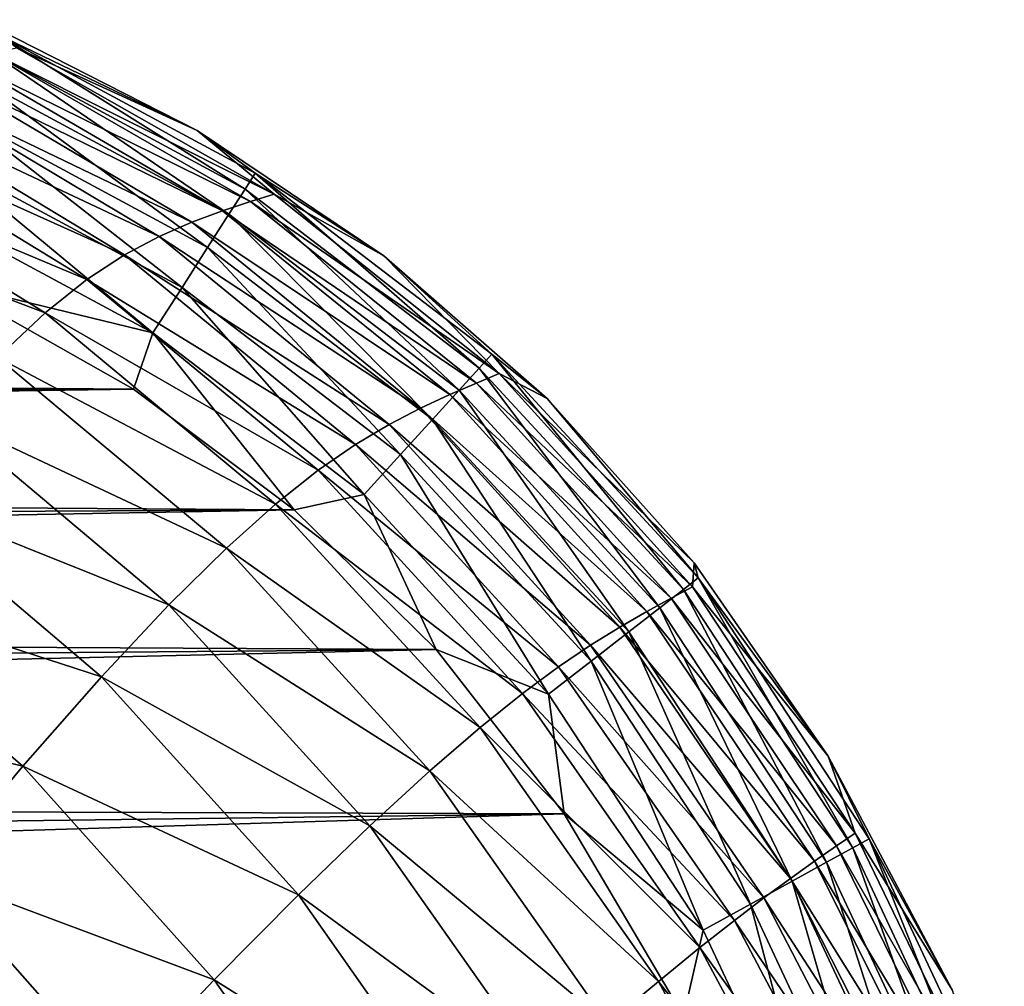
# Model space of a CAD drawing. Header units: metres. Extents: x -82 to 67, y -109 to 109.
# Tile 216 of 216: x -1.71 to 2.18, y 97.92 to 101.73. Entities that reach past the tile are written whole.
import ezdxf

# ---------------------------------------------------------------- set-up
doc = ezdxf.new("R2010")
doc.units = ezdxf.units.M
doc.layers.add('solid_21_382_010_XXX', color=7, linetype='CONTINUOUS')

msp = doc.modelspace()

# ---------------------------------------------------------------- linework, layer by layer
at = {"layer": 'solid_21_382_010_XXX'}
for points in [[(-1.792875, 101.673271, -23.418726), (-1.00403, 101.294144, -23.652178), (-1.864292, 101.731384, -23.650293)], [(-1.717831, 101.620781, -27.322063), (-1.864292, 101.731384, -23.650293), (-1.00403, 101.294144, -23.652178)], [(-1.823473, 101.605316, -23.205969), (-0.815898, 101.062775, -23.207365), (-1.792875, 101.673271, -23.418726)], [(-1.792875, 101.673271, -23.418726), (-0.77586, 101.125282, -23.420549), (-1.00403, 101.294144, -23.652178)], [(-0.815898, 101.062775, -23.207365), (-0.77586, 101.125282, -23.420549), (-1.792875, 101.673271, -23.418726)], [(-1.812702, 101.598694, -30.867155), (-1.717831, 101.620781, -27.322063), (-0.700694, 101.04348, -27.324791)], [(-0.700694, 101.04348, -27.324791), (-1.717831, 101.620781, -27.322063), (-1.00403, 101.294144, -23.652178)], [(-2.046606, 101.534607, -37.199013), (-1.924357, 101.570572, -34.158775), (-0.905105, 100.976799, -34.163792)], [(-1.924357, 101.570572, -34.158775), (-1.812702, 101.598694, -30.867155), (-0.794756, 101.013718, -30.87072)], [(-0.905105, 100.976799, -34.163792), (-1.924357, 101.570572, -34.158775), (-0.794756, 101.013718, -30.87072)], [(-1.87196, 101.497635, -23.018511), (-0.879513, 100.963455, -23.019487), (-1.823473, 101.605316, -23.205969)], [(-0.879513, 100.963455, -23.019487), (-0.815898, 101.062775, -23.207365), (-1.823473, 101.605316, -23.205969)], [(-0.794756, 101.013718, -30.87072), (-1.812702, 101.598694, -30.867155), (-0.700694, 101.04348, -27.324791)], [(-2.176148, 101.486794, -39.990929), (-2.046606, 101.534607, -37.199013), (-1.025903, 100.931915, -37.206314)], [(-1.025903, 100.931915, -37.206314), (-2.046606, 101.534607, -37.199013), (-0.905105, 100.976799, -34.163792)], [(-1.935863, 101.355705, -22.862413), (-0.963449, 100.832413, -22.863008), (-1.87196, 101.497635, -23.018511)], [(-0.963449, 100.832413, -22.863008), (-0.879513, 100.963455, -23.019487), (-1.87196, 101.497635, -23.018511)], [(-2.312381, 101.421066, -42.538799), (-2.176148, 101.486794, -39.990929), (-1.154458, 100.875908, -40.001373)], [(-1.154458, 100.875908, -40.001373), (-2.176148, 101.486794, -39.990929), (-1.025903, 100.931915, -37.206314)], [(-2.45808, 101.328598, -44.849396), (-2.312381, 101.421066, -42.538799), (-1.291011, 100.80336, -42.55315)], [(-1.291011, 100.80336, -42.55315), (-2.312381, 101.421066, -42.538799), (-1.154458, 100.875908, -40.001373)], [(-2.012712, 101.185028, -22.743744), (-1.064449, 100.674728, -22.744028), (-1.935863, 101.355705, -22.862413)], [(-1.064449, 100.674728, -22.744028), (-0.963449, 100.832413, -22.863008), (-1.935863, 101.355705, -22.862413)], [(-2.617158, 101.199646, -46.930344), (-2.45808, 101.328598, -44.849396), (-1.439414, 100.705925, -44.868328)], [(-1.439414, 100.705925, -44.868328), (-2.45808, 101.328598, -44.849396), (-1.291011, 100.80336, -42.55315)], [(-0.77586, 101.125282, -23.420549), (-0.268314, 100.799622, -23.653704), (-1.00403, 101.294144, -23.652178)], [(-0.700694, 101.04348, -27.324791), (-1.00403, 101.294144, -23.652178), (-0.268314, 100.799622, -23.653704)], [(-2.793577, 101.024391, -48.789612), (-2.617158, 101.199646, -46.930344), (-1.604735, 100.574295, -46.954456)], [(-1.604735, 100.574295, -46.954456), (-2.617158, 101.199646, -46.930344), (-1.439414, 100.705925, -44.868328)], [(-2.012712, 101.185028, -22.743744), (-2.100033, 100.991089, -22.668566), (-1.179259, 100.495483, -22.66864)], [(-2.012712, 101.185028, -22.743744), (-1.179259, 100.495483, -22.66864), (-1.064449, 100.674728, -22.744028)], [(-0.815898, 101.062775, -23.207365), (0.108642, 100.356262, -23.208475), (-0.77586, 101.125282, -23.420549)], [(-0.77586, 101.125282, -23.420549), (0.158482, 100.410988, -23.421997), (-0.268314, 100.799622, -23.653704)], [(0.108642, 100.356262, -23.208475), (0.158482, 100.410988, -23.421997), (-0.77586, 101.125282, -23.420549)], [(-0.879513, 100.963455, -23.019487), (0.029283, 100.269119, -23.020264), (-0.815898, 101.062775, -23.207365)], [(0.029283, 100.269119, -23.020264), (0.108642, 100.356262, -23.208475), (-0.815898, 101.062775, -23.207365)], [(-0.794756, 101.013718, -30.87072), (-0.700694, 101.04348, -27.324791), (0.187152, 100.334846, -27.328011)], [(0.187152, 100.334846, -27.328011), (-0.700694, 101.04348, -27.324791), (-0.268314, 100.799622, -23.653704)], [(-1.792049, 100.399055, -48.819393), (-2.793577, 101.024391, -48.789612), (-1.604735, 100.574295, -46.954456)], [(-1.179259, 100.495483, -22.66864), (-2.100033, 100.991089, -22.668566), (-2.003144, 100.695114, -22.642931)], [(-0.905105, 100.976799, -34.163792), (-0.794756, 101.013718, -30.87072), (0.097158, 100.297501, -30.874998)], [(0.097158, 100.297501, -30.874998), (-0.794756, 101.013718, -30.87072), (0.187152, 100.334846, -27.328011)], [(-1.025903, 100.931915, -37.206314), (-0.905105, 100.976799, -34.163792), (-0.008118, 100.251907, -34.169746)], [(-0.963449, 100.832413, -22.863008), (-0.075519, 100.154045, -22.863482), (-0.879513, 100.963455, -23.019487)], [(-0.008118, 100.251907, -34.169746), (-0.905105, 100.976799, -34.163792), (0.097158, 100.297501, -30.874998)], [(-0.075519, 100.154045, -22.863482), (0.029283, 100.269119, -23.020264), (-0.879513, 100.963455, -23.019487)], [(-1.154458, 100.875908, -40.001373), (-1.025903, 100.931915, -37.206314), (-0.123465, 100.198265, -37.214764)], [(-0.123465, 100.198265, -37.214764), (-1.025903, 100.931915, -37.206314), (-0.008118, 100.251907, -34.169746)], [(-1.291011, 100.80336, -42.55315), (-1.154458, 100.875908, -40.001373), (-0.246989, 100.134262, -40.01313)], [(-0.246989, 100.134262, -40.01313), (-1.154458, 100.875908, -40.001373), (-0.123465, 100.198265, -37.214764)], [(-1.064449, 100.674728, -22.744028), (-0.20169, 100.015511, -22.744253), (-0.963449, 100.832413, -22.863008)], [(-0.20169, 100.015511, -22.744253), (-0.075519, 100.154045, -22.863482), (-0.963449, 100.832413, -22.863008)], [(-1.439414, 100.705925, -44.868328), (-1.291011, 100.80336, -42.55315), (-0.379881, 100.055191, -42.568905)], [(-0.379881, 100.055191, -42.568905), (-1.291011, 100.80336, -42.55315), (-0.246989, 100.134262, -40.01313)], [(0.158482, 100.410988, -23.421997), (0.377099, 100.236794, -23.654734), (-0.268314, 100.799622, -23.653704)], [(0.187152, 100.334846, -27.328011), (-0.268314, 100.799622, -23.653704), (0.377099, 100.236794, -23.654734)], [(-1.255529, 100.274078, -22.642931), (-2.003144, 100.695114, -22.642931), (-22.644835, 100.44986, -22.642931)], [(-1.179259, 100.495483, -22.66864), (-2.003144, 100.695114, -22.642931), (-1.255529, 100.274078, -22.642931)], [(-1.604735, 100.574295, -46.954456), (-1.439414, 100.705925, -44.868328), (-0.52711, 99.953285, -44.888741)], [(-0.52711, 99.953285, -44.888741), (-1.439414, 100.705925, -44.868328), (-0.379881, 100.055191, -42.568905)], [(-1.064449, 100.674728, -22.744028), (-1.179259, 100.495483, -22.66864), (-0.345156, 99.857986, -22.668701)], [(-1.064449, 100.674728, -22.744028), (-0.345156, 99.857986, -22.668701), (-0.20169, 100.015511, -22.744253)], [(-1.792049, 100.399055, -48.819393), (-1.604735, 100.574295, -46.954456), (-0.694912, 99.819756, -46.980179)], [(-0.694912, 99.819756, -46.980179), (-1.604735, 100.574295, -46.954456), (-0.52711, 99.953285, -44.888741)], [(-1.179259, 100.495483, -22.66864), (-1.255529, 100.274078, -22.642931), (-0.622151, 99.797813, -22.642931)], [(-0.345156, 99.857986, -22.668701), (-1.179259, 100.495483, -22.66864), (-0.622151, 99.797813, -22.642931)], [(-1.255529, 100.274078, -22.642931), (-22.644835, 100.44986, -22.642931), (-23.027948, 100.208961, -22.642931)], [(0.108642, 100.356262, -23.208475), (0.914405, 99.4832, -23.208929), (0.158482, 100.410988, -23.421997)], [(0.158482, 100.410988, -23.421997), (0.972784, 99.52858, -23.422588), (0.377099, 100.236794, -23.654734)], [(0.914405, 99.4832, -23.208929), (0.972784, 99.52858, -23.422588), (0.158482, 100.410988, -23.421997)], [(-2.006458, 100.170364, -50.473049), (-1.792049, 100.399055, -48.819393), (-0.889487, 99.645714, -48.851025)], [(-0.889487, 99.645714, -48.851025), (-1.792049, 100.399055, -48.819393), (-0.694912, 99.819756, -46.980179)], [(0.029283, 100.269119, -23.020264), (0.821375, 99.410896, -23.02058), (0.108642, 100.356262, -23.208475)], [(0.097158, 100.297501, -30.874998), (0.187152, 100.334846, -27.328011), (0.949573, 99.493484, -27.331739)], [(0.821375, 99.410896, -23.02058), (0.914405, 99.4832, -23.208929), (0.108642, 100.356262, -23.208475)], [(0.187152, 100.334846, -27.328011), (0.377099, 100.236794, -23.654734), (0.956297, 99.588638, -23.655176)], [(0.949573, 99.493484, -27.331739), (0.187152, 100.334846, -27.328011), (0.956297, 99.588638, -23.655176)], [(-0.008118, 100.251907, -34.169746), (0.097158, 100.297501, -30.874998), (0.866406, 99.449196, -30.880037)], [(0.866406, 99.449196, -30.880037), (0.097158, 100.297501, -30.874998), (0.949573, 99.493484, -27.331739)], [(-1.255529, 100.274078, -22.642931), (-23.027948, 100.208961, -22.642931), (-23.37908, 99.950905, -22.642931)], [(-0.622151, 99.797813, -22.642931), (-1.255529, 100.274078, -22.642931), (-23.37908, 99.950905, -22.642931)], [(-0.123465, 100.198265, -37.214764), (-0.008118, 100.251907, -34.169746), (0.769332, 99.395668, -34.176689)], [(-0.075519, 100.154045, -22.863482), (0.698475, 99.315369, -22.863676), (0.029283, 100.269119, -23.020264)], [(0.769332, 99.395668, -34.176689), (-0.008118, 100.251907, -34.169746), (0.866406, 99.449196, -30.880037)], [(0.698475, 99.315369, -22.863676), (0.821375, 99.410896, -23.02058), (0.029283, 100.269119, -23.020264)], [(0.972784, 99.52858, -23.422588), (0.956297, 99.588638, -23.655176), (0.377099, 100.236794, -23.654734)], [(-2.253077, 99.878174, -51.92617), (-2.006458, 100.170364, -50.473049), (-1.116765, 99.421799, -50.510883)], [(-1.116765, 99.421799, -50.510883), (-2.006458, 100.170364, -50.473049), (-0.889487, 99.645714, -48.851025)], [(-0.246989, 100.134262, -40.01313), (-0.123465, 100.198265, -37.214764), (0.662706, 99.334061, -37.224354)], [(0.662706, 99.334061, -37.224354), (-0.123465, 100.198265, -37.214764), (0.769332, 99.395668, -34.176689)], [(-0.379881, 100.055191, -42.568905), (-0.246989, 100.134262, -40.01313), (0.547495, 99.262886, -40.02607)], [(0.547495, 99.262886, -40.02607), (-0.246989, 100.134262, -40.01313), (0.662706, 99.334061, -37.224354)], [(-0.20169, 100.015511, -22.744253), (0.550488, 99.20034, -22.744347), (-0.075519, 100.154045, -22.863482)], [(0.550488, 99.20034, -22.744347), (0.698475, 99.315369, -22.863676), (-0.075519, 100.154045, -22.863482)], [(-0.52711, 99.953285, -44.888741), (-0.379881, 100.055191, -42.568905), (0.421508, 99.178169, -42.58577)], [(0.421508, 99.178169, -42.58577), (-0.379881, 100.055191, -42.568905), (0.547495, 99.262886, -40.02607)], [(-0.20169, 100.015511, -22.744253), (-0.345156, 99.857986, -22.668701), (0.382195, 99.069527, -22.668724)], [(-0.20169, 100.015511, -22.744253), (0.382195, 99.069527, -22.668724), (0.550488, 99.20034, -22.744347)], [(-0.622151, 99.797813, -22.642931), (-23.37908, 99.950905, -22.642931), (-23.704849, 99.673096, -22.642931)], [(-0.694912, 99.819756, -46.980179), (-0.52711, 99.953285, -44.888741), (0.278685, 99.072784, -44.910118)], [(0.278685, 99.072784, -44.910118), (-0.52711, 99.953285, -44.888741), (0.421508, 99.178169, -42.58577)], [(-2.536616, 99.512688, -53.189583), (-2.253077, 99.878174, -51.92617), (-1.382565, 99.13842, -51.970074)], [(-1.382565, 99.13842, -51.970074), (-2.253077, 99.878174, -51.92617), (-1.116765, 99.421799, -50.510883)], [(-0.345156, 99.857986, -22.668701), (-0.622151, 99.797813, -22.642931), (-0.061643, 99.246643, -22.642931)], [(0.382195, 99.069527, -22.668724), (-0.345156, 99.857986, -22.668701), (-0.061643, 99.246643, -22.642931)], [(-0.622151, 99.797813, -22.642931), (-23.704849, 99.673096, -22.642931), (-24.00988, 99.372192, -22.642931)], [(-0.061643, 99.246643, -22.642931), (-0.622151, 99.797813, -22.642931), (-24.00988, 99.372192, -22.642931)], [(-0.889487, 99.645714, -48.851025), (-0.694912, 99.819756, -46.980179), (0.111668, 98.938583, -47.006729)], [(0.111668, 98.938583, -47.006729), (-0.694912, 99.819756, -46.980179), (0.278685, 99.072784, -44.910118)], [(-1.116765, 99.421799, -50.510883), (-0.889487, 99.645714, -48.851025), (-0.086825, 98.767288, -48.883446)], [(-0.086825, 98.767288, -48.883446), (-0.889487, 99.645714, -48.851025), (0.111668, 98.938583, -47.006729)], [(0.949573, 99.493484, -27.331739), (0.956297, 99.588638, -23.655176), (1.486078, 98.825752, -23.654985)], [(0.972784, 99.52858, -23.422588), (1.486078, 98.825752, -23.654985), (0.956297, 99.588638, -23.655176)], [(-2.858626, 99.06604, -54.274837), (-2.536616, 99.512688, -53.189583), (-1.692227, 98.786255, -53.238953)], [(-1.692227, 98.786255, -53.238953), (-2.536616, 99.512688, -53.189583), (-1.382565, 99.13842, -51.970074)], [(0.914405, 99.4832, -23.208929), (1.582616, 98.463921, -23.208658), (0.972784, 99.52858, -23.422588)], [(0.972784, 99.52858, -23.422588), (1.647398, 98.499695, -23.422235), (1.486078, 98.825752, -23.654985)], [(1.582616, 98.463921, -23.208658), (1.647398, 98.499695, -23.422235), (0.972784, 99.52858, -23.422588)], [(0.821375, 99.410896, -23.02058), (1.479432, 98.406952, -23.020391), (0.914405, 99.4832, -23.208929)], [(0.866406, 99.449196, -30.880037), (0.949573, 99.493484, -27.331739), (1.592619, 98.521111, -27.335987)], [(1.479432, 98.406952, -23.020391), (1.582616, 98.463921, -23.208658), (0.914405, 99.4832, -23.208929)], [(1.592619, 98.521111, -27.335987), (0.949573, 99.493484, -27.331739), (1.486078, 98.825752, -23.654985)], [(0.769332, 99.395668, -34.176689), (0.866406, 99.449196, -30.880037), (1.518438, 98.471062, -30.885878)], [(1.518438, 98.471062, -30.885878), (0.866406, 99.449196, -30.880037), (1.592619, 98.521111, -27.335987)], [(-1.382565, 99.13842, -51.970074), (-1.116765, 99.421799, -50.510883), (-0.323556, 98.55011, -50.54958)], [(-0.323556, 98.55011, -50.54958), (-1.116765, 99.421799, -50.510883), (-0.086825, 98.767288, -48.883446)], [(0.662706, 99.334061, -37.224354), (0.769332, 99.395668, -34.176689), (1.43195, 98.410995, -34.184643)], [(0.698475, 99.315369, -22.863676), (1.343147, 98.331703, -22.86356), (0.821375, 99.410896, -23.02058)], [(1.43195, 98.410995, -34.184643), (0.769332, 99.395668, -34.176689), (1.518438, 98.471062, -30.885878)], [(1.343147, 98.331703, -22.86356), (1.479432, 98.406952, -23.020391), (0.821375, 99.410896, -23.02058)], [(-0.061643, 99.246643, -22.642931), (-24.00988, 99.372192, -22.642931), (-24.297672, 99.04351, -22.642931)], [(0.547495, 99.262886, -40.02607), (0.662706, 99.334061, -37.224354), (1.336483, 98.342888, -37.235039)], [(0.550488, 99.20034, -22.744347), (1.17906, 98.241096, -22.744291), (0.698475, 99.315369, -22.863676)], [(1.336483, 98.342888, -37.235039), (0.662706, 99.334061, -37.224354), (1.43195, 98.410995, -34.184643)], [(1.17906, 98.241096, -22.744291), (1.343147, 98.331703, -22.86356), (0.698475, 99.315369, -22.863676)], [(-0.061643, 99.246643, -22.642931), (-24.297672, 99.04351, -22.642931), (-24.571577, 98.680847, -22.642931)], [(0.443332, 98.598053, -22.642931), (-0.061643, 99.246643, -22.642931), (-24.571577, 98.680847, -22.642931)], [(0.382195, 99.069527, -22.668724), (-0.061643, 99.246643, -22.642931), (0.443332, 98.598053, -22.642931)], [(0.421508, 99.178169, -42.58577), (0.547495, 99.262886, -40.02607), (1.232006, 98.266006, -40.040031)], [(1.232006, 98.266006, -40.040031), (0.547495, 99.262886, -40.02607), (1.336483, 98.342888, -37.235039)], [(0.550488, 99.20034, -22.744347), (0.382195, 99.069527, -22.668724), (0.992472, 98.138077, -22.668711)], [(0.550488, 99.20034, -22.744347), (0.992472, 98.138077, -22.668711), (1.17906, 98.241096, -22.744291)], [(0.278685, 99.072784, -44.910118), (0.421508, 99.178169, -42.58577), (1.11534, 98.177094, -42.603397)], [(1.11534, 98.177094, -42.603397), (0.421508, 99.178169, -42.58577), (1.232006, 98.266006, -40.040031)], [(-1.692227, 98.786255, -53.238953), (-1.382565, 99.13842, -51.970074), (-0.605072, 98.277992, -52.015041)], [(-0.605072, 98.277992, -52.015041), (-1.382565, 99.13842, -51.970074), (-0.323556, 98.55011, -50.54958)], [(-2.047314, 98.357925, -54.328136), (-2.858626, 99.06604, -54.274837), (-1.692227, 98.786255, -53.238953)], [(0.111668, 98.938583, -47.006729), (0.278685, 99.072784, -44.910118), (0.979421, 98.069756, -44.931896)], [(0.979421, 98.069756, -44.931896), (0.278685, 99.072784, -44.910118), (1.11534, 98.177094, -42.603397)], [(0.992472, 98.138077, -22.668711), (0.382195, 99.069527, -22.668724), (0.443332, 98.598053, -22.642931)], [(-0.086825, 98.767288, -48.883446), (0.111668, 98.938583, -47.006729), (0.815876, 97.936539, -47.033291)], [(0.815876, 97.936539, -47.033291), (0.111668, 98.938583, -47.006729), (0.979421, 98.069756, -44.931896)], [(1.647398, 98.499695, -23.422235), (1.975108, 97.903618, -23.654127), (1.486078, 98.825752, -23.654985)], [(1.592619, 98.521111, -27.335987), (1.486078, 98.825752, -23.654985), (1.975108, 97.903618, -23.654127)], [(-2.047314, 98.357925, -54.328136), (-1.692227, 98.786255, -53.238953), (-0.937377, 97.942169, -53.289703)], [(-0.937377, 97.942169, -53.289703), (-1.692227, 98.786255, -53.238953), (-0.605072, 98.277992, -52.015041)], [(-0.323556, 98.55011, -50.54958), (-0.086825, 98.767288, -48.883446), (0.616435, 97.769897, -48.915524)], [(0.616435, 97.769897, -48.915524), (-0.086825, 98.767288, -48.883446), (0.815876, 97.936539, -47.033291)], [(0.443332, 98.598053, -22.642931), (-24.571577, 98.680847, -22.642931), (-24.83637, 98.273636, -22.642931)], [(0.443332, 98.598053, -22.642931), (-24.83637, 98.273636, -22.642931), (-25.093983, 97.810516, -22.642931)], [(0.914717, 97.798752, -22.642931), (0.443332, 98.598053, -22.642931), (-25.093983, 97.810516, -22.642931)], [(0.992472, 98.138077, -22.668711), (0.443332, 98.598053, -22.642931), (0.914717, 97.798752, -22.642931)], [(-0.605072, 98.277992, -52.015041), (-0.323556, 98.55011, -50.54958), (0.373529, 97.561668, -50.587685)], [(0.373529, 97.561668, -50.587685), (-0.323556, 98.55011, -50.54958), (0.616435, 97.769897, -48.915524)], [(1.518438, 98.471062, -30.885878), (1.592619, 98.521111, -27.335987), (2.123073, 97.421341, -27.340754)], [(1.582616, 98.463921, -23.208658), (2.111593, 97.334091, -23.207838), (1.647398, 98.499695, -23.422235)], [(2.123073, 97.421341, -27.340754), (1.592619, 98.521111, -27.335987), (1.975108, 97.903618, -23.654127)], [(1.647398, 98.499695, -23.422235), (2.180548, 97.361412, -23.421165), (1.975108, 97.903618, -23.654127)], [(2.111593, 97.334091, -23.207838), (2.180548, 97.361412, -23.421165), (1.647398, 98.499695, -23.422235)], [(1.43195, 98.410995, -34.184643), (1.518438, 98.471062, -30.885878), (2.059417, 97.367233, -30.892546)], [(1.479432, 98.406952, -23.020391), (2.001934, 97.290642, -23.019817), (1.582616, 98.463921, -23.208658)], [(2.059417, 97.367233, -30.892546), (1.518438, 98.471062, -30.885878), (2.123073, 97.421341, -27.340754)], [(2.001934, 97.290642, -23.019817), (2.111593, 97.334091, -23.207838), (1.582616, 98.463921, -23.208658)], [(1.336483, 98.342888, -37.235039), (1.43195, 98.410995, -34.184643), (1.985147, 97.302605, -34.193623)], [(1.343147, 98.331703, -22.86356), (1.857193, 97.233292, -22.863211), (1.479432, 98.406952, -23.020391)], [(1.985147, 97.302605, -34.193623), (1.43195, 98.410995, -34.184643), (2.059417, 97.367233, -30.892546)], [(1.857193, 97.233292, -22.863211), (2.001934, 97.290642, -23.019817), (1.479432, 98.406952, -23.020391)], [(-2.446357, 97.847435, -55.248959), (-2.047314, 98.357925, -54.328136), (-1.32219, 97.535774, -54.383144)], [(-1.32219, 97.535774, -54.383144), (-2.047314, 98.357925, -54.328136), (-0.937377, 97.942169, -53.289703)], [(1.17906, 98.241096, -22.744291), (1.682988, 97.164268, -22.744123), (1.343147, 98.331703, -22.86356)], [(1.232006, 98.266006, -40.040031), (1.336483, 98.342888, -37.235039), (1.902447, 97.230072, -37.246773)], [(1.902447, 97.230072, -37.246773), (1.336483, 98.342888, -37.235039), (1.985147, 97.302605, -34.193623)], [(1.682988, 97.164268, -22.744123), (1.857193, 97.233292, -22.863211), (1.343147, 98.331703, -22.86356)], [(-0.937377, 97.942169, -53.289703), (-0.605072, 98.277992, -52.015041), (0.07987, 97.303436, -52.059307)], [(0.07987, 97.303436, -52.059307), (-0.605072, 98.277992, -52.015041), (0.373529, 97.561668, -50.587685)], [(1.17906, 98.241096, -22.744291), (0.992472, 98.138077, -22.668711), (1.48494, 97.085793, -22.668667)], [(1.11534, 98.177094, -42.603397), (1.232006, 98.266006, -40.040031), (1.810273, 97.149544, -40.054836)], [(1.17906, 98.241096, -22.744291), (1.48494, 97.085793, -22.668667), (1.682988, 97.164268, -22.744123)], [(1.810273, 97.149544, -40.054836), (1.232006, 98.266006, -40.040031), (1.902447, 97.230072, -37.246773)], [(0.979421, 98.069756, -44.931896), (1.11534, 98.177094, -42.603397), (1.704528, 97.058449, -42.621456)], [(1.704528, 97.058449, -42.621456), (1.11534, 98.177094, -42.603397), (1.810273, 97.149544, -40.054836)], [(1.48494, 97.085793, -22.668667), (0.992472, 98.138077, -22.668711), (0.914717, 97.798752, -22.642931)], [(0.815876, 97.936539, -47.033291), (0.979421, 98.069756, -44.931896), (1.577281, 96.951164, -44.953522)], [(1.577281, 96.951164, -44.953522), (0.979421, 98.069756, -44.931896), (1.704528, 97.058449, -42.621456)], [(-1.32219, 97.535774, -54.383144), (-0.937377, 97.942169, -53.289703), (-0.271238, 96.98703, -53.339817)], [(-0.271238, 96.98703, -53.339817), (-0.937377, 97.942169, -53.289703), (0.07987, 97.303436, -52.059307)], [(0.616435, 97.769897, -48.915524), (0.815876, 97.936539, -47.033291), (1.419308, 96.821022, -47.05904)], [(1.419308, 96.821022, -47.05904), (0.815876, 97.936539, -47.033291), (1.577281, 96.951164, -44.953522)]]:
    msp.add_3dface(points, dxfattribs=at)

doc.saveas('drawing.dxf')
